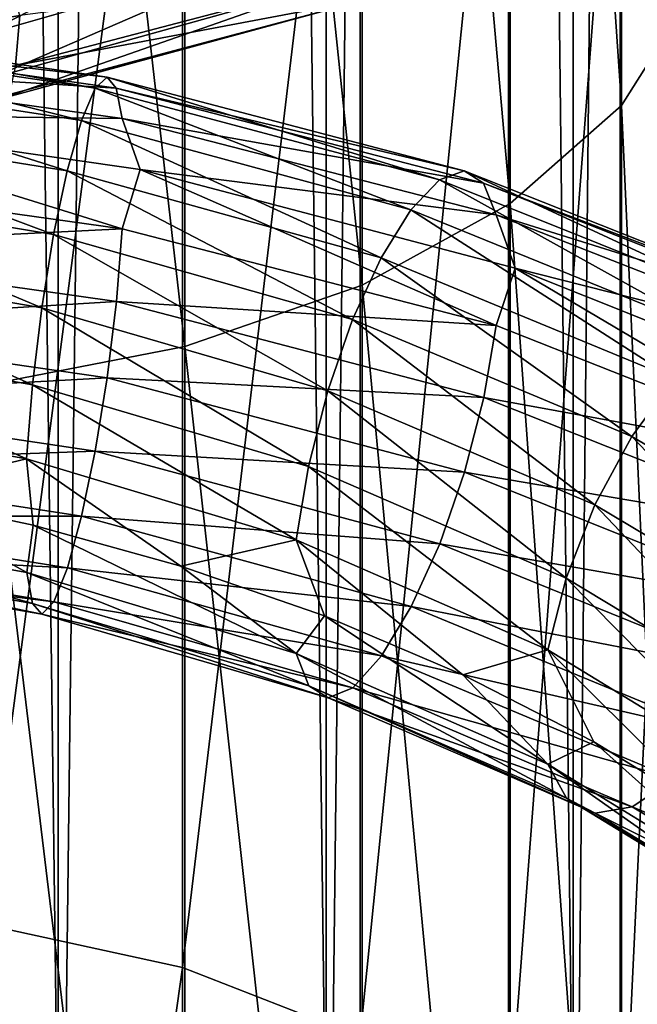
# Model space of a CAD drawing. Header units: metres. Extents: x -40 to 117, y -433 to 89.
# Tile 134 of 256: x 2 to 8, y -314 to -305. Entities that reach past the tile are written whole.
import ezdxf

# ---------------------------------------------------------------- set-up
doc = ezdxf.new("R2010")
doc.units = ezdxf.units.M
doc.layers.add('solid_506114_24501146', color=7, linetype='CONTINUOUS')
doc.layers.add('solid_506114_24501146_02', color=7, linetype='CONTINUOUS')

msp = doc.modelspace()

# ---------------------------------------------------------------- linework, layer by layer
at = {"layer": 'solid_506114_24501146'}
for points in [[(2.536174, -315.395081, 287.087769), (2.536174, -120.600121, 252.740158), (0, -120.55674, 252.986145)], [(2.536174, -315.395081, 287.087769), (0, -120.55674, 252.986145), (0, -315.351715, 287.333771)], [(4.974885, -315.52356, 286.359222), (4.974885, -120.728577, 252.011612), (2.536174, -120.600121, 252.740158)], [(2.536174, -315.395081, 287.087769), (4.974885, -315.52356, 286.359222), (2.536174, -120.600121, 252.740158)], [(7.222413, -315.732147, 285.176147), (7.222413, -120.937187, 250.828537), (4.974885, -120.728577, 252.011612)], [(4.974885, -315.52356, 286.359222), (7.222413, -315.732147, 285.176147), (4.974885, -120.728577, 252.011612)], [(9.192389, -316.012909, 283.583984), (9.192389, -121.217926, 249.236389), (7.222413, -120.937187, 250.828537)], [(7.222413, -315.732147, 285.176147), (9.192389, -316.012909, 283.583984), (7.222413, -120.937187, 250.828537)], [(4.974885, -319.694733, 262.703278), (4.974885, -124.899757, 228.355682), (7.222413, -124.691147, 229.538757)], [(7.222413, -319.486115, 263.886383), (4.974885, -319.694733, 262.703278), (7.222413, -124.691147, 229.538757)], [(2.536174, -319.823181, 261.974762), (2.536174, -125.028221, 227.627151), (4.974885, -124.899757, 228.355682)], [(4.974885, -319.694733, 262.703278), (2.536174, -319.823181, 261.974762), (4.974885, -124.899757, 228.355682)], [(0, -319.866577, 261.72876), (0, -125.071594, 227.381149), (2.536174, -125.028221, 227.627151)], [(2.536174, -319.823181, 261.974762), (0, -319.866577, 261.72876), (2.536174, -125.028221, 227.627151)], [(5.302645, -291.377441, 976.341797), (6.649134, -306.606964, 966.445374), (6.649134, -290.738251, 975.153992)], [(3.68973, -291.858368, 977.235474), (5.302645, -307.350098, 967.571167), (5.302645, -291.377441, 976.341797)], [(5.302645, -291.377441, 976.341797), (5.302645, -307.350098, 967.571167), (6.649134, -306.606964, 966.445374)], [(1.891428, -292.15686, 977.7901), (3.68973, -307.90921, 968.418152), (3.68973, -291.858368, 977.235474)], [(3.68973, -291.858368, 977.235474), (3.68973, -307.90921, 968.418152), (5.302645, -307.350098, 967.571167)], [(1.891428, -292.15686, 977.7901), (1.891428, -308.256226, 968.943848), (3.68973, -307.90921, 968.418152)], [(3.669097, -299.460602, 955.61908), (1.869106, -313.168549, 945.741272), (1.869106, -299.116241, 955.097351)], [(3.669097, -299.460602, 955.61908), (3.669097, -313.55835, 946.230042), (1.869106, -313.168549, 945.741272)], [(5.284738, -300.017365, 956.462585), (3.669097, -313.55835, 946.230042), (3.669097, -299.460602, 955.61908)], [(5.284738, -300.017365, 956.462585), (5.284738, -314.188507, 947.020264), (3.669097, -313.55835, 946.230042)], [(6.634851, -300.758575, 957.585449), (5.284738, -314.188507, 947.020264), (5.284738, -300.017365, 956.462585)], [(6.634851, -300.758575, 957.585449), (6.634851, -315.027435, 948.072266), (5.284738, -314.188507, 947.020264)], [(7.651602, -301.646912, 958.931274), (6.634851, -315.027435, 948.072266), (6.634851, -300.758575, 957.585449)], [(7.651602, -301.646912, 958.931274), (7.651602, -316.032898, 949.333069), (6.634851, -315.027435, 948.072266)], [(1.83614, -305.080536, 980.309631), (1.749058, -304.530548, 979.763489), (4.503392, -303.716827, 979.55249)], [(4.727606, -304.250336, 980.075073), (1.83614, -305.080536, 980.309631), (4.503392, -303.716827, 979.55249)], [(1.927073, -305.467468, 980.987122), (1.83614, -305.080536, 980.309631), (4.727606, -304.250336, 980.075073)], [(4.961736, -304.6203, 980.727173), (1.927073, -305.467468, 980.987122), (4.727606, -304.250336, 980.075073)], [(2.015088, -304.33429, 984.33551), (-1.332964, -305.470459, 983.634033), (2.186233, -304.898407, 983.865723)], [(5.531303, -304.46524, 982.909973), (2.148285, -305.351898, 983.236633), (5.380202, -304.7388, 982.200439)], [(2.186233, -304.898407, 983.865723), (2.148285, -305.351898, 983.236633), (5.531303, -304.46524, 982.909973)], [(2.014085, -305.656342, 981.739136), (1.927073, -305.467468, 980.987122), (4.961736, -304.6203, 980.727173)], [(5.18577, -304.793182, 981.454102), (2.014085, -305.656342, 981.739136), (4.961736, -304.6203, 980.727173)], [(5.380202, -304.7388, 982.200439), (2.089599, -305.615417, 982.508301), (5.18577, -304.793182, 981.454102)], [(2.148285, -305.351898, 983.236633), (2.089599, -305.615417, 982.508301), (5.380202, -304.7388, 982.200439)], [(2.089599, -305.615417, 982.508301), (2.014085, -305.656342, 981.739136), (5.18577, -304.793182, 981.454102)], [(2.186233, -304.898407, 983.865723), (-1.332964, -305.470459, 983.634033), (2.148285, -305.351898, 983.236633)], [(-0.373675, -304.972717, 940.175293), (2.981144, -305.458893, 940.122192), (-0.384203, -305.067902, 939.47644)], [(2.87319, -305.558075, 940.847839), (2.981144, -305.458893, 940.122192), (-0.373675, -304.972717, 940.175293)], [(-0.360144, -305.075745, 940.90802), (2.87319, -305.558075, 940.847839), (-0.373675, -304.972717, 940.175293)], [(-0.384203, -305.067902, 939.47644), (3.065134, -305.557037, 939.428284), (-0.391028, -305.342621, 938.865662)], [(2.981144, -305.458893, 940.122192), (3.065134, -305.557037, 939.428284), (-0.384203, -305.067902, 939.47644)], [(2.748919, -305.852997, 941.550781), (2.87319, -305.558075, 940.847839), (-0.360144, -305.075745, 940.90802)], [(-0.344567, -305.375183, 941.619751), (2.748919, -305.852997, 941.550781), (-0.360144, -305.075745, 940.90802)], [(-0.391028, -305.342621, 938.865662), (3.119579, -305.833679, 938.819946), (-0.250483, -305.790985, 938.385193)], [(3.065134, -305.557037, 939.428284), (3.119579, -305.833679, 938.819946), (-0.391028, -305.342621, 938.865662)], [(2.61915, -306.309357, 942.176758), (2.748919, -305.852997, 941.550781), (-0.344567, -305.375183, 941.619751)], [(-0.328301, -305.836304, 942.255371), (2.61915, -306.309357, 942.176758), (-0.344567, -305.375183, 941.619751)], [(2.87319, -305.558075, 940.847839), (6.006149, -306.391663, 941.268188), (2.981144, -305.458893, 940.122192)], [(2.981144, -305.458893, 940.122192), (6.231817, -306.310577, 940.567078), (3.065134, -305.557037, 939.428284)], [(6.006149, -306.391663, 941.268188), (6.231817, -306.310577, 940.567078), (2.981144, -305.458893, 940.122192)], [(2.748919, -305.852997, 941.550781), (5.74637, -306.666351, 941.941895), (2.87319, -305.558075, 940.847839)], [(5.74637, -306.666351, 941.941895), (6.006149, -306.391663, 941.268188), (2.87319, -305.558075, 940.847839)], [(3.065134, -305.557037, 939.428284), (6.40739, -306.423431, 939.891052), (3.119579, -305.833679, 938.819946)], [(6.231817, -306.310577, 940.567078), (6.40739, -306.423431, 939.891052), (3.065134, -305.557037, 939.428284)], [(-0.250483, -305.790985, 938.385193), (3.119918, -306.838226, 938.067688), (-0.39107, -306.347504, 938.11676)], [(-0.250483, -305.790985, 938.385193), (3.283412, -306.299042, 938.360657), (3.119918, -306.838226, 938.067688)], [(3.119579, -305.833679, 938.819946), (3.283412, -306.299042, 938.360657), (-0.250483, -305.790985, 938.385193)], [(2.494978, -306.889923, 942.670959), (2.61915, -306.309357, 942.176758), (-0.328301, -305.836304, 942.255371)], [(-0.312736, -306.421539, 942.759277), (2.494978, -306.889923, 942.670959), (-0.328301, -305.836304, 942.255371)], [(2.61915, -306.309357, 942.176758), (5.475101, -307.10199, 942.536499), (2.748919, -305.852997, 941.550781)], [(5.475101, -307.10199, 942.536499), (5.74637, -306.666351, 941.941895), (2.748919, -305.852997, 941.550781)], [(3.119579, -305.833679, 938.819946), (6.521203, -306.710327, 939.29303), (3.283412, -306.299042, 938.360657)], [(6.40739, -306.423431, 939.891052), (6.521203, -306.710327, 939.29303), (3.119579, -305.833679, 938.819946)], [(-0.39107, -306.347504, 938.11676), (3.119918, -306.838226, 938.067688), (-0.384282, -307.011047, 938.028503)], [(2.494978, -306.889923, 942.670959), (5.21553, -307.663086, 942.999939), (2.61915, -306.309357, 942.176758)], [(5.21553, -307.663086, 942.999939), (5.475101, -307.10199, 942.536499), (2.61915, -306.309357, 942.176758)], [(3.283412, -306.299042, 938.360657), (6.521911, -307.718231, 938.53479), (3.119918, -306.838226, 938.067688)], [(3.283412, -306.299042, 938.360657), (6.694958, -307.195129, 938.85553), (6.521911, -307.718231, 938.53479)], [(6.521203, -306.710327, 939.29303), (6.694958, -307.195129, 938.85553), (3.283412, -306.299042, 938.360657)], [(6.006149, -306.391663, 941.268188), (8.930926, -307.562592, 942.14325), (6.231817, -306.310577, 940.567078)], [(6.231817, -306.310577, 940.567078), (9.266485, -307.513245, 941.482971), (6.40739, -306.423431, 939.891052)], [(8.930926, -307.562592, 942.14325), (9.266485, -307.513245, 941.482971), (6.231817, -306.310577, 940.567078)], [(2.387213, -307.555969, 942.98114), (2.494978, -306.889923, 942.670959), (-0.312736, -306.421539, 942.759277)], [(-0.299228, -307.091736, 943.078369), (2.387213, -307.555969, 942.98114), (-0.312736, -306.421539, 942.759277)], [(5.74637, -306.666351, 941.941895), (8.544643, -307.801941, 942.768372), (6.006149, -306.391663, 941.268188)], [(8.544643, -307.801941, 942.768372), (8.930926, -307.562592, 942.14325), (6.006149, -306.391663, 941.268188)], [(6.40739, -306.423431, 939.891052), (9.527556, -307.652069, 940.837158), (6.521203, -306.710327, 939.29303)], [(9.266485, -307.513245, 941.482971), (9.527556, -307.652069, 940.837158), (6.40739, -306.423431, 939.891052)], [(5.302645, -307.350098, 967.571167), (6.649134, -321.646851, 956.372803), (6.649134, -306.606964, 966.445374)], [(5.475101, -307.10199, 942.536499), (8.141276, -308.201599, 943.311096), (5.74637, -306.666351, 941.941895)], [(8.141276, -308.201599, 943.311096), (8.544643, -307.801941, 942.768372), (5.74637, -306.666351, 941.941895)], [(6.521203, -306.710327, 939.29303), (9.696792, -307.957306, 940.256836), (6.694958, -307.195129, 938.85553)], [(9.527556, -307.652069, 940.837158), (9.696792, -307.957306, 940.256836), (6.521203, -306.710327, 939.29303)], [(3.119918, -306.838226, 938.067688), (3.065763, -307.499542, 937.973816), (-0.384282, -307.011047, 938.028503)], [(2.387213, -307.555969, 942.98114), (4.990256, -308.3125, 943.282654), (2.494978, -306.889923, 942.670959)], [(4.990256, -308.3125, 943.282654), (5.21553, -307.663086, 942.999939), (2.494978, -306.889923, 942.670959)], [(3.119918, -306.838226, 938.067688), (6.521911, -307.718231, 938.53479), (3.065763, -307.499542, 937.973816)], [(-0.384282, -307.011047, 938.028503), (3.065763, -307.499542, 937.973816), (-0.373784, -307.707611, 938.137512)], [(2.303464, -308.256256, 943.087341), (2.387213, -307.555969, 942.98114), (-0.299228, -307.091736, 943.078369)], [(-0.288731, -307.79538, 943.192017), (2.303464, -308.256256, 943.087341), (-0.299228, -307.091736, 943.078369)], [(5.21553, -307.663086, 942.999939), (7.755304, -308.728912, 943.723816), (5.475101, -307.10199, 942.536499)], [(7.755304, -308.728912, 943.723816), (8.141276, -308.201599, 943.311096), (5.475101, -307.10199, 942.536499)], [(6.694958, -307.195129, 938.85553), (9.697845, -308.971924, 939.490112), (6.521911, -307.718231, 938.53479)], [(9.696792, -307.957306, 940.256836), (9.881242, -308.466522, 939.842529), (6.694958, -307.195129, 938.85553)], [(3.68973, -307.90921, 968.418152), (5.302645, -322.487976, 957.42749), (5.302645, -307.350098, 967.571167)], [(5.302645, -307.350098, 967.571167), (5.302645, -322.487976, 957.42749), (6.649134, -321.646851, 956.372803)], [(3.065763, -307.499542, 937.973816), (2.982014, -308.192749, 938.075378), (-0.373784, -307.707611, 938.137512)], [(3.065763, -307.499542, 937.973816), (6.408706, -308.372162, 938.425171), (2.982014, -308.192749, 938.075378)], [(6.521911, -307.718231, 938.53479), (6.408706, -308.372162, 938.425171), (3.065763, -307.499542, 937.973816)], [(2.303464, -308.256256, 943.087341), (4.815186, -309.000122, 943.366638), (2.387213, -307.555969, 942.98114)], [(4.815186, -309.000122, 943.366638), (4.990256, -308.3125, 943.282654), (2.387213, -307.555969, 942.98114)], [(-0.373784, -307.707611, 938.137512), (2.982014, -308.192749, 938.075378), (-0.360277, -308.379761, 938.446106)], [(4.990256, -308.3125, 943.282654), (7.42033, -309.34967, 943.961426), (5.21553, -307.663086, 942.999939)], [(7.42033, -309.34967, 943.961426), (7.755304, -308.728912, 943.723816), (5.21553, -307.663086, 942.999939)], [(2.24931, -308.931122, 942.990784), (2.303464, -308.256256, 943.087341), (-0.288731, -307.79538, 943.192017)], [(-0.281943, -308.472595, 943.101013), (2.24931, -308.931122, 942.990784), (-0.288731, -307.79538, 943.192017)], [(6.521911, -307.718231, 938.53479), (9.697845, -308.971924, 939.490112), (6.408706, -308.372162, 938.425171)], [(1.891428, -308.256226, 968.943848), (3.68973, -323.120819, 958.221008), (3.68973, -307.90921, 968.418152)], [(3.68973, -307.90921, 968.418152), (3.68973, -323.120819, 958.221008), (5.302645, -322.487976, 957.42749)], [(2.982014, -308.192749, 938.075378), (2.874249, -308.860626, 938.375122), (-0.360277, -308.379761, 938.446106)], [(2.982014, -308.192749, 938.075378), (6.233636, -309.052765, 938.504395), (2.874249, -308.860626, 938.375122)], [(6.408706, -308.372162, 938.425171), (6.233636, -309.052765, 938.504395), (2.982014, -308.192749, 938.075378)], [(1.891428, -308.256226, 968.943848), (1.891428, -323.51358, 958.713501), (3.68973, -323.120819, 958.221008)], [(2.24931, -308.931122, 942.990784), (4.701982, -309.667114, 943.2547), (2.303464, -308.256256, 943.087341)], [(4.701982, -309.667114, 943.2547), (4.815186, -309.000122, 943.366638), (2.303464, -308.256256, 943.087341)], [(4.815186, -309.000122, 943.366638), (7.160007, -310.015686, 944.009277), (4.990256, -308.3125, 943.282654)], [(7.160007, -310.015686, 944.009277), (7.42033, -309.34967, 943.961426), (4.990256, -308.3125, 943.282654)], [(-0.360277, -308.379761, 938.446106), (2.874249, -308.860626, 938.375122), (-0.344712, -308.975494, 938.937012)], [(6.408706, -308.372162, 938.425171), (9.529513, -309.613495, 939.355042), (6.233636, -309.052765, 938.504395)], [(9.697845, -308.971924, 939.490112), (9.529513, -309.613495, 939.355042), (6.408706, -308.372162, 938.425171)], [(-0.281943, -308.472595, 943.101013), (0.938724, -309.243927, 942.710083), (2.24931, -308.931122, 942.990784)], [(2.874249, -308.860626, 938.375122), (2.750077, -309.451508, 938.856445), (-0.344712, -308.975494, 938.937012)], [(2.874249, -308.860626, 938.375122), (6.008362, -309.703644, 938.776855), (2.750077, -309.451508, 938.856445)], [(6.233636, -309.052765, 938.504395), (6.008362, -309.703644, 938.776855), (2.874249, -308.860626, 938.375122)], [(2.24931, -308.931122, 942.990784), (0.938724, -309.243927, 942.710083), (2.309078, -309.533722, 942.700806)], [(2.24931, -308.931122, 942.990784), (2.309078, -309.533722, 942.700806), (3.653003, -309.906006, 942.802551)], [(2.24931, -308.931122, 942.990784), (3.653003, -309.906006, 942.802551), (4.701982, -309.667114, 943.2547)], [(-0.344712, -308.975494, 938.937012), (2.750077, -309.451508, 938.856445), (-0.328446, -309.452026, 939.561157)], [(4.701982, -309.667114, 943.2547), (6.991676, -310.669525, 943.872559), (4.815186, -309.000122, 943.366638)], [(6.991676, -310.669525, 943.872559), (7.160007, -310.015686, 944.009277), (4.815186, -309.000122, 943.366638)], [(6.233636, -309.052765, 938.504395), (9.269191, -310.272644, 939.397949), (6.008362, -309.703644, 938.776855)], [(9.529513, -309.613495, 939.355042), (9.269191, -310.272644, 939.397949), (6.233636, -309.052765, 938.504395)], [(-0.281985, -309.506714, 942.330383), (2.249648, -309.964478, 942.217041), (0.938724, -309.243927, 942.710083)], [(2.249648, -309.964478, 942.217041), (2.309078, -309.533722, 942.700806), (0.938724, -309.243927, 942.710083)], [(2.750077, -309.451508, 938.856445), (2.620309, -309.923035, 939.471069), (-0.328446, -309.452026, 939.561157)], [(-0.328446, -309.452026, 939.561157), (2.620309, -309.923035, 939.471069), (-0.312869, -309.766937, 940.266541)], [(2.750077, -309.451508, 938.856445), (5.748792, -310.274384, 939.227844), (2.620309, -309.923035, 939.471069)], [(6.008362, -309.703644, 938.776855), (5.748792, -310.274384, 939.227844), (2.750077, -309.451508, 938.856445)], [(-0.28881, -309.787933, 941.707336), (2.304093, -310.247375, 941.596497), (-0.281985, -309.506714, 942.330383)], [(2.304093, -310.247375, 941.596497), (2.249648, -309.964478, 942.217041), (-0.281985, -309.506714, 942.330383)], [(2.249648, -309.964478, 942.217041), (4.70269, -310.702332, 942.475891), (2.309078, -309.533722, 942.700806)], [(4.70269, -310.702332, 942.475891), (3.653003, -309.906006, 942.802551), (2.309078, -309.533722, 942.700806)], [(4.701982, -309.667114, 943.2547), (3.653003, -309.906006, 942.802551), (4.959427, -310.360413, 943.013062)], [(4.701982, -309.667114, 943.2547), (4.959427, -310.360413, 943.013062), (6.218013, -310.895386, 943.328491)], [(4.701982, -309.667114, 943.2547), (6.218013, -310.895386, 943.328491), (6.991676, -310.669525, 943.872559)], [(-0.312869, -309.766937, 940.266541), (2.496037, -310.233276, 940.167725), (-0.299337, -309.880646, 941.000305)], [(2.620309, -309.923035, 939.471069), (2.496037, -310.233276, 940.167725), (-0.312869, -309.766937, 940.266541)], [(6.008362, -309.703644, 938.776855), (8.934216, -310.894318, 939.625671), (5.748792, -310.274384, 939.227844)], [(9.269191, -310.272644, 939.397949), (8.934216, -310.894318, 939.625671), (6.008362, -309.703644, 938.776855)], [(-0.299337, -309.880646, 941.000305), (2.388083, -310.343048, 940.89447), (-0.28881, -309.787933, 941.707336)], [(2.388083, -310.343048, 940.89447), (2.304093, -310.247375, 941.596497), (-0.28881, -309.787933, 941.707336)], [(2.496037, -310.233276, 940.167725), (2.388083, -310.343048, 940.89447), (-0.299337, -309.880646, 941.000305)], [(2.620309, -309.923035, 939.471069), (5.477522, -310.724457, 939.811584), (2.496037, -310.233276, 940.167725)], [(5.748792, -310.274384, 939.227844), (5.477522, -310.724457, 939.811584), (2.620309, -309.923035, 939.471069)], [(4.70269, -310.702332, 942.475891), (4.959427, -310.360413, 943.013062), (3.653003, -309.906006, 942.802551)], [(4.816502, -310.995026, 941.866028), (4.70269, -310.702332, 942.475891), (2.249648, -309.964478, 942.217041)], [(2.304093, -310.247375, 941.596497), (4.816502, -310.995026, 941.866028), (2.249648, -309.964478, 942.217041)], [(6.991676, -310.669525, 943.872559), (9.038219, -311.917694, 944.811768), (7.160007, -310.015686, 944.009277)], [(9.038219, -311.917694, 944.811768), (9.255823, -311.281921, 944.981812), (7.160007, -310.015686, 944.009277)], [(4.992075, -311.105225, 941.182007), (4.816502, -310.995026, 941.866028), (2.304093, -310.247375, 941.596497)], [(2.388083, -310.343048, 940.89447), (4.992075, -311.105225, 941.182007), (2.304093, -310.247375, 941.596497)], [(2.496037, -310.233276, 940.167725), (5.217743, -311.013855, 940.479492), (2.388083, -310.343048, 940.89447)], [(5.477522, -310.724457, 939.811584), (5.217743, -311.013855, 940.479492), (2.496037, -310.233276, 940.167725)], [(5.748792, -310.274384, 939.227844), (8.548244, -311.430206, 940.026672), (5.477522, -310.724457, 939.811584)], [(8.934216, -310.894318, 939.625671), (8.548244, -311.430206, 940.026672), (5.748792, -310.274384, 939.227844)], [(5.217743, -311.013855, 940.479492), (4.992075, -311.105225, 941.182007), (2.388083, -310.343048, 940.89447)], [(4.70269, -310.702332, 942.475891), (6.992729, -311.709106, 943.086914), (4.959427, -310.360413, 943.013062)], [(6.992729, -311.709106, 943.086914), (6.218013, -310.895386, 943.328491), (4.959427, -310.360413, 943.013062)], [(7.161964, -312.019257, 942.4953), (6.992729, -311.709106, 943.086914), (4.70269, -310.702332, 942.475891)], [(4.816502, -310.995026, 941.866028), (7.161964, -312.019257, 942.4953), (4.70269, -310.702332, 942.475891)], [(5.477522, -310.724457, 939.811584), (8.144877, -311.843018, 940.559448), (5.217743, -311.013855, 940.479492)], [(8.548244, -311.430206, 940.026672), (8.144877, -311.843018, 940.559448), (5.477522, -310.724457, 939.811584)], [(6.992729, -311.709106, 943.086914), (7.409419, -311.505005, 943.742065), (6.218013, -310.895386, 943.328491)], [(7.423035, -312.155182, 941.841553), (7.161964, -312.019257, 942.4953), (4.816502, -310.995026, 941.866028)], [(4.992075, -311.105225, 941.182007), (7.423035, -312.155182, 941.841553), (4.816502, -310.995026, 941.866028)], [(5.217743, -311.013855, 940.479492), (7.758595, -312.096039, 941.179504), (4.992075, -311.105225, 941.182007)], [(8.144877, -311.843018, 940.559448), (7.758595, -312.096039, 941.179504), (5.217743, -311.013855, 940.479492)], [(7.758595, -312.096039, 941.179504), (7.423035, -312.155182, 941.841553), (4.992075, -311.105225, 941.182007)], [(9.258352, -313.298615, 943.451172), (9.03958, -312.963867, 944.017639), (6.992729, -311.709106, 943.086914)], [(7.161964, -312.019257, 942.4953), (9.258352, -313.298615, 943.451172), (6.992729, -311.709106, 943.086914)], [(9.595842, -313.470551, 942.838989), (9.258352, -313.298615, 943.451172), (7.161964, -312.019257, 942.4953)], [(7.423035, -312.155182, 941.841553), (9.595842, -313.470551, 942.838989), (7.161964, -312.019257, 942.4953)], [(3.669097, -313.55835, 946.230042), (1.869106, -326.343292, 935.18512), (1.869106, -313.168549, 945.741272)], [(3.669097, -313.55835, 946.230042), (3.669097, -326.77533, 935.637024), (1.869106, -326.343292, 935.18512)], [(5.284738, -314.188507, 947.020264), (3.669097, -326.77533, 935.637024), (3.669097, -313.55835, 946.230042)]]:
    msp.add_3dface(points, dxfattribs=at)
at = {"layer": 'solid_506114_24501146_02'}
for points in [[(7.222413, -319.486115, 263.886383), (7.222413, -124.691147, 229.538757), (9.192389, -124.410408, 231.13092)], [(9.192389, -319.205383, 265.478516), (7.222413, -319.486115, 263.886383), (9.192389, -124.410408, 231.13092)], [(6.649134, -290.738251, 975.153992), (7.661542, -305.717133, 965.097351), (7.661542, -289.9729, 973.73175)], [(7.661542, -289.9729, 973.73175), (7.661542, -305.717133, 965.097351), (8.289004, -304.725342, 963.59491)], [(6.649134, -290.738251, 975.153992), (6.649134, -306.606964, 966.445374), (7.661542, -305.717133, 965.097351)], [(8.283906, -302.637817, 960.432373), (7.651602, -316.032898, 949.333069), (7.651602, -301.646912, 958.931274)], [(8.283906, -302.637817, 960.432373), (8.283906, -317.154419, 950.739441), (7.651602, -316.032898, 949.333069)], [(7.661542, -305.717133, 965.097351), (8.289004, -319.517212, 953.702271), (8.289004, -304.725342, 963.59491)], [(6.649134, -306.606964, 966.445374), (7.661542, -320.63974, 955.109924), (7.661542, -305.717133, 965.097351)], [(7.661542, -305.717133, 965.097351), (7.661542, -320.63974, 955.109924), (8.289004, -319.517212, 953.702271)], [(6.649134, -306.606964, 966.445374), (6.649134, -321.646851, 956.372803), (7.661542, -320.63974, 955.109924)], [(6.694958, -307.195129, 938.85553), (9.881242, -308.466522, 939.842529), (9.697845, -308.971924, 939.490112)], [(7.755304, -308.728912, 943.723816), (10.02537, -310.064758, 944.806274), (8.141276, -308.201599, 943.311096)], [(7.42033, -309.34967, 943.961426), (9.592344, -310.645782, 944.982849), (7.755304, -308.728912, 943.723816)], [(9.592344, -310.645782, 944.982849), (10.02537, -310.064758, 944.806274), (7.755304, -308.728912, 943.723816)], [(7.160007, -310.015686, 944.009277), (9.255823, -311.281921, 944.981812), (7.42033, -309.34967, 943.961426)], [(9.255823, -311.281921, 944.981812), (9.592344, -310.645782, 944.982849), (7.42033, -309.34967, 943.961426)], [(6.991676, -310.669525, 943.872559), (6.218013, -310.895386, 943.328491), (7.409419, -311.505005, 943.742065)], [(6.991676, -310.669525, 943.872559), (7.409419, -311.505005, 943.742065), (8.520391, -312.184998, 944.24762)], [(6.991676, -310.669525, 943.872559), (8.520391, -312.184998, 944.24762), (9.038219, -311.917694, 944.811768)], [(6.992729, -311.709106, 943.086914), (9.03958, -312.963867, 944.017639), (7.409419, -311.505005, 943.742065)], [(9.03958, -312.963867, 944.017639), (8.520391, -312.184998, 944.24762), (7.409419, -311.505005, 943.742065)], [(8.144877, -311.843018, 940.559448), (10.528975, -313.254028, 941.677063), (7.758595, -312.096039, 941.179504)], [(7.758595, -312.096039, 941.179504), (10.029623, -313.45639, 942.232117), (7.423035, -312.155182, 941.841553)], [(10.528975, -313.254028, 941.677063), (10.029623, -313.45639, 942.232117), (7.758595, -312.096039, 941.179504)], [(10.029623, -313.45639, 942.232117), (9.595842, -313.470551, 942.838989), (7.423035, -312.155182, 941.841553)]]:
    msp.add_3dface(points, dxfattribs=at)

doc.saveas('drawing.dxf')
